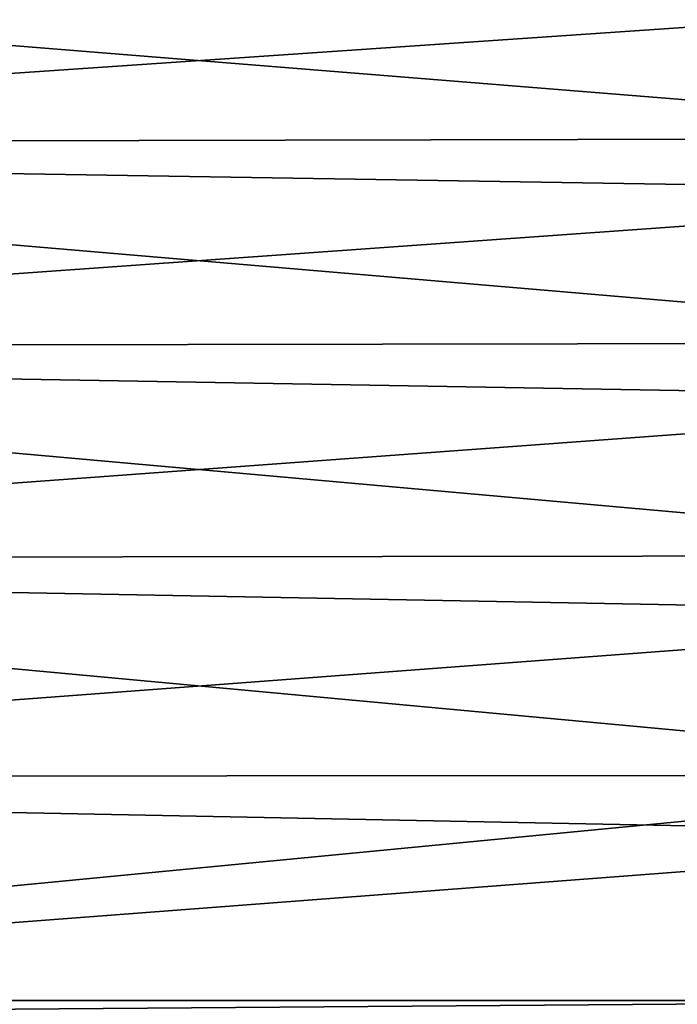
# Model space of a CAD drawing. Header units: metres. Extents: x -150 to 146, y -127 to 82.
# Tile 37 of 256: x -138.57 to -133.06, y 4.34 to 12.59. Entities that reach past the tile are written whole.
import ezdxf

# ---------------------------------------------------------------- set-up
doc = ezdxf.new("R2010")
doc.units = ezdxf.units.M
doc.layers.add('solid_ELLA_AP_WANNE_SW0001', color=7, linetype='CONTINUOUS')

msp = doc.modelspace()

# ---------------------------------------------------------------- linework, layer by layer
at = {"layer": 'solid_ELLA_AP_WANNE_SW0001'}
for points in [[(-148.600006, 13.175, 18.85257), (-129, 11.594591, 19.863672), (-129, 13.225904, 18.816893)], [(-148.600006, 13.175, 18.85257), (-148.600006, 11.551616, 19.888695), (-129, 11.594591, 19.863672)], [(-148.600006, 11.457444, -19.943094), (-148.600006, 13.08571, -18.914656), (-129, 12.797949, -19.110535)], [(-148.600006, 11.457444, -19.943094), (-129, 12.797949, -19.110535), (-129, 11.143431, -20.120237)], [(-148.600006, 11.551616, 19.888695), (-129, 9.880934, 20.769381), (-129, 11.594591, 19.863672)], [(-148.600006, 11.551616, 19.888695), (-148.600006, 9.84724, 20.785376), (-129, 9.880934, 20.769381)], [(-148.600006, 9.748848, -20.831705), (-148.600006, 11.457444, -19.943094), (-129, 11.143431, -20.120237)], [(-148.600006, 9.748848, -20.831705), (-129, 11.143431, -20.120237), (-129, 9.409773, -20.987047)], [(-148.600006, 9.84724, 20.785376), (-129, 8.097102, 21.527586), (-129, 9.880934, 20.769381)], [(-148.600006, 9.84724, 20.785376), (-148.600006, 8.073824, 21.536327), (-129, 8.097102, 21.527586)], [(-148.600006, 7.9719, -21.574263), (-148.600006, 9.748848, -20.831705), (-129, 9.409773, -20.987047)], [(-148.600006, 7.9719, -21.574263), (-129, 9.409773, -20.987047), (-129, 7.609287, -21.704809)], [(-148.600006, 8.073824, 21.536327), (-129, 6.255765, 22.132904), (-129, 8.097102, 21.527586)], [(-148.600006, 8.073824, 21.536327), (-148.600006, 6.243801, 22.136282), (-129, 6.255765, 22.132904)], [(-148.600006, 6.13906, -22.165558), (-148.600006, 7.9719, -21.574263), (-129, 7.609287, -21.704809)], [(-148.600006, 6.13906, -22.165558), (-129, 7.609287, -21.704809), (-129, 5.754761, -22.268425)], [(-148.600006, 4.37, 22.581034), (-129, 4.37, 22.581034), (-129, 6.255765, 22.132904)], [(-148.600006, 6.243801, 22.136282), (-148.600006, 4.37, 22.581034), (-129, 6.255765, 22.132904)], [(-148.600006, 6.13906, -22.165558), (-129, 5.754761, -22.268425), (-148.600006, 4.263177, -22.601444)], [(-129, 5.754761, -22.268425), (-129, 3.859364, -22.673891), (-148.600006, 4.263177, -22.601444)], [(-148.600006, 4.220763, 22.615896), (-129, 4.37, 22.581034), (-148.600006, 4.37, 22.581034)], [(-129, 4.220763, 22.615896), (-129, 4.37, 22.581034), (-148.600006, 4.220763, 22.615896)]]:
    msp.add_3dface(points, dxfattribs=at)

doc.saveas('drawing.dxf')
